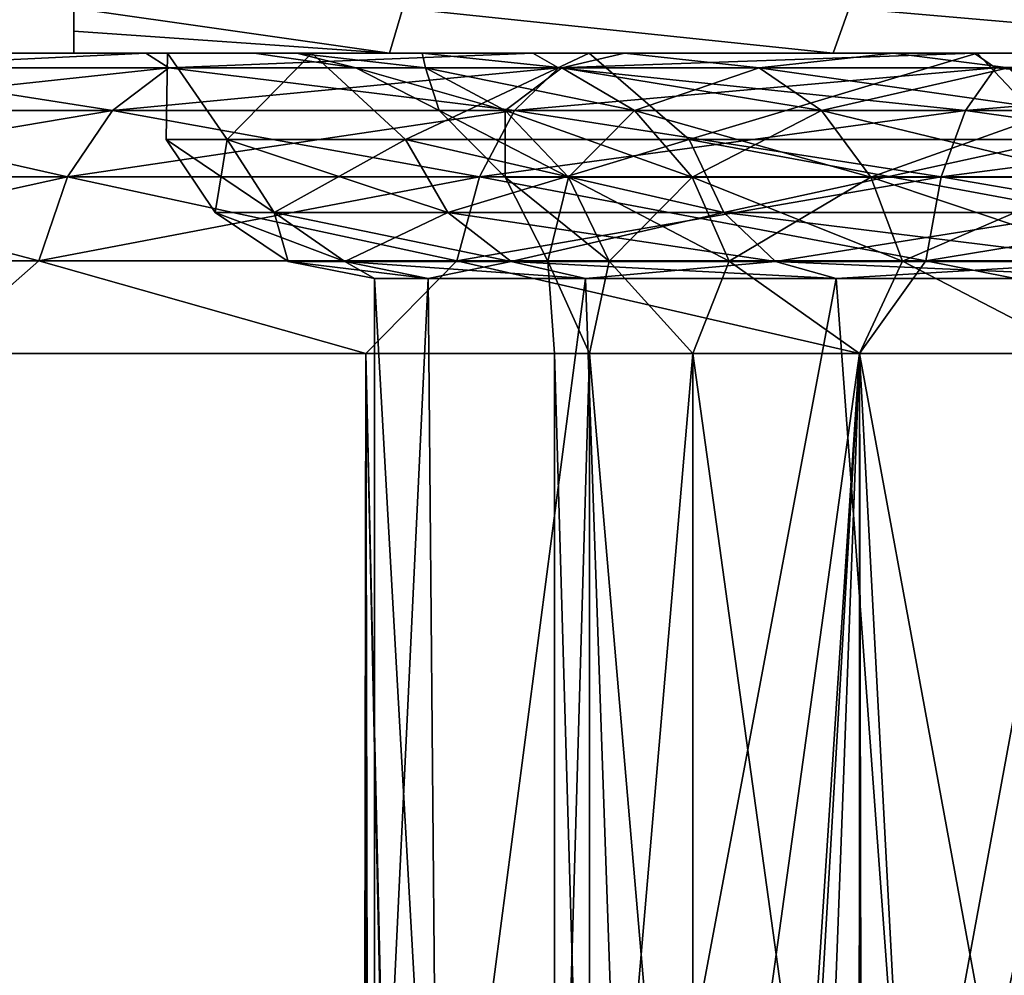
# Model space of a CAD drawing. Extents: x -54 to 446, y -6 to 1844.
# Tile 138 of 196: x -13 to -6, y 1754 to 1760. Entities that reach past the tile are written whole.
import ezdxf

# ---------------------------------------------------------------- set-up
doc = ezdxf.new("R2010")
doc.units = 0
doc.header["$LTSCALE"] = 52.148148
for name, color, linetype in [('1003', 7, 'CONTINUOUS'), ('1004', 7, 'CONTINUOUS'), ('1022', 7, 'CONTINUOUS'), ('1050', 7, 'CONTINUOUS'), ('110', 7, 'CONTINUOUS'), ('112', 7, 'CONTINUOUS'), ('114', 7, 'CONTINUOUS'), ('137', 7, 'CONTINUOUS'), ('139', 7, 'CONTINUOUS'), ('982', 7, 'CONTINUOUS'), ('994', 7, 'CONTINUOUS'), ('995', 7, 'CONTINUOUS')]:
    doc.layers.add(name, color=color, linetype=linetype)

msp = doc.modelspace()

# ---------------------------------------------------------------- linework, layer by layer
at = {"layer": '1003', "linetype": 'CONTINUOUS'}
for points in [[(-10.3096, 1760.3, 9.4716), (-12.5, 1760.3, 6.3048), (-10.3989, 1760, 8.9192), (-10.3096, 1760.3, 9.4716)], [(-10.3989, 1760, 8.9192), (-12.5, 1760.3, 6.3048), (-12.5, 1760.1454, 5.9537), (-10.3989, 1760, 8.9192)], [(-10.3096, 1760.3, 9.4716), (-10.3989, 1760, 8.9192), (-7.4455, 1760, 11.5002), (-10.3096, 1760.3, 9.4716)], [(-7.3394, 1760.3, 11.922), (-10.3096, 1760.3, 9.4716), (-7.4455, 1760, 11.5002), (-7.3394, 1760.3, 11.922)], [(-7.3394, 1760.3, 11.922), (-7.4455, 1760, 11.5002), (-3.8819, 1760, 13.1385), (-7.3394, 1760.3, 11.922)], [(-3.814, 1760.3, 13.4705), (-7.3394, 1760.3, 11.922), (-3.8819, 1760, 13.1385), (-3.814, 1760.3, 13.4705)], [(-12.5, 1760, 5.6071), (-10.3989, 1760, 8.9192), (-12.5, 1760.1454, 5.9537), (-12.5, 1760, 5.6071)]]:
    msp.add_3dface(points, dxfattribs=at)
at = {"layer": '1004', "linetype": 'CONTINUOUS'}
for points in [[(-10.3989, 1760, -8.9192), (-12.5, 1760.3, -6.3048), (-10.3096, 1760.3, -9.4716), (-10.3989, 1760, -8.9192)], [(-12.5, 1760.3, -6.3048), (-10.3989, 1760, -8.9192), (-12.5, 1760.1454, -5.9536), (-12.5, 1760.3, -6.3048)], [(-7.4455, 1760, -11.5002), (-10.3989, 1760, -8.9192), (-10.3096, 1760.3, -9.4716), (-7.4455, 1760, -11.5002)], [(-7.4455, 1760, -11.5002), (-10.3096, 1760.3, -9.4716), (-7.3394, 1760.3, -11.922), (-7.4455, 1760, -11.5002)], [(-3.8819, 1760, -13.1385), (-7.4455, 1760, -11.5002), (-7.3394, 1760.3, -11.922), (-3.8819, 1760, -13.1385)], [(-3.8819, 1760, -13.1385), (-7.3394, 1760.3, -11.922), (-3.814, 1760.3, -13.4705), (-3.8819, 1760, -13.1385)], [(-10.3989, 1760, -8.9192), (-12.5, 1760, -5.6071), (-12.5, 1760.1454, -5.9536), (-10.3989, 1760, -8.9192)]]:
    msp.add_3dface(points, dxfattribs=at)
at = {"layer": '1022', "linetype": 'CONTINUOUS'}
for points in [[(-11.8779, 1760, 1.7078), (-11.8779, 1760, -1.7078), (-11.8858, 1759.426), (-11.8779, 1760, 1.7078)], [(-11.4808, 1759.426, 3.0763), (-11.8779, 1760, 1.7078), (-11.8858, 1759.426), (-11.4808, 1759.426, 3.0763)], [(-11.8858, 1759.426), (-11.8779, 1760, -1.7078), (-11.4808, 1759.426, -3.0763), (-11.8858, 1759.426)], [(-10.9156, 1760, 4.985), (-11.8779, 1760, 1.7078), (-11.4808, 1759.426, 3.0763), (-10.9156, 1760, 4.985)], [(-11.8779, 1760, -1.7078), (-10.9156, 1760, -4.985), (-11.4808, 1759.426, -3.0763), (-11.8779, 1760, -1.7078)], [(-10.2934, 1759.426, 5.9429), (-10.9156, 1760, 4.985), (-11.4808, 1759.426, 3.0763), (-10.2934, 1759.426, 5.9429)], [(-11.4808, 1759.426, -3.0763), (-10.9156, 1760, -4.985), (-10.2934, 1759.426, -5.9429), (-11.4808, 1759.426, -3.0763)], [(-9.069, 1760, 7.8583), (-10.9156, 1760, 4.985), (-10.2934, 1759.426, 5.9429), (-9.069, 1760, 7.8583)], [(-10.9156, 1760, -4.985), (-9.069, 1760, -7.8583), (-10.2934, 1759.426, -5.9429), (-10.9156, 1760, -4.985)], [(-8.4045, 1759.426, 8.4045), (-9.069, 1760, 7.8583), (-10.2934, 1759.426, 5.9429), (-8.4045, 1759.426, 8.4045)], [(-10.2934, 1759.426, -5.9429), (-9.069, 1760, -7.8583), (-8.4045, 1759.426, -8.4045), (-10.2934, 1759.426, -5.9429)], [(-6.4877, 1760, 10.095), (-9.069, 1760, 7.8583), (-8.4045, 1759.426, 8.4045), (-6.4877, 1760, 10.095)], [(-9.069, 1760, -7.8583), (-6.4877, 1760, -10.095), (-8.4045, 1759.426, -8.4045), (-9.069, 1760, -7.8583)], [(-5.9429, 1759.426, 10.2934), (-6.4877, 1760, 10.095), (-8.4045, 1759.426, 8.4045), (-5.9429, 1759.426, 10.2934)], [(-8.4045, 1759.426, -8.4045), (-6.4877, 1760, -10.095), (-5.9429, 1759.426, -10.2934), (-8.4045, 1759.426, -8.4045)], [(-3.3808, 1760, 11.5139), (-6.4877, 1760, 10.095), (-5.9429, 1759.426, 10.2934), (-3.3808, 1760, 11.5139)], [(-6.4877, 1760, -10.095), (-3.3808, 1760, -11.5139), (-5.9429, 1759.426, -10.2934), (-6.4877, 1760, -10.095)], [(-11.4808, 1759.426, 3.0763), (-11.8858, 1759.426), (-11.1663, 1758.9389, 2.992), (-11.4808, 1759.426, 3.0763)], [(-11.8858, 1759.426), (-11.4808, 1759.426, -3.0763), (-11.5602, 1758.9389), (-11.8858, 1759.426)], [(-11.1663, 1758.9389, 2.992), (-11.8858, 1759.426), (-11.5602, 1758.9389), (-11.1663, 1758.9389, 2.992)], [(-11.5602, 1758.9389), (-11.4808, 1759.426, -3.0763), (-11.1663, 1758.9389, -2.992), (-11.5602, 1758.9389)], [(-10.2934, 1759.426, 5.9429), (-11.4808, 1759.426, 3.0763), (-10.0115, 1758.9389, 5.7801), (-10.2934, 1759.426, 5.9429)], [(-10.0115, 1758.9389, 5.7801), (-11.4808, 1759.426, 3.0763), (-11.1663, 1758.9389, 2.992), (-10.0115, 1758.9389, 5.7801)], [(-11.4808, 1759.426, -3.0763), (-10.2934, 1759.426, -5.9429), (-11.1663, 1758.9389, -2.992), (-11.4808, 1759.426, -3.0763)], [(-11.1663, 1758.9389, -2.992), (-10.2934, 1759.426, -5.9429), (-10.0115, 1758.9389, -5.7801), (-11.1663, 1758.9389, -2.992)], [(-8.4045, 1759.426, 8.4045), (-10.2934, 1759.426, 5.9429), (-8.1743, 1758.9389, 8.1743), (-8.4045, 1759.426, 8.4045)], [(-8.1743, 1758.9389, 8.1743), (-10.2934, 1759.426, 5.9429), (-10.0115, 1758.9389, 5.7801), (-8.1743, 1758.9389, 8.1743)], [(-10.2934, 1759.426, -5.9429), (-8.4045, 1759.426, -8.4045), (-10.0115, 1758.9389, -5.7801), (-10.2934, 1759.426, -5.9429)], [(-10.0115, 1758.9389, -5.7801), (-8.4045, 1759.426, -8.4045), (-8.1743, 1758.9389, -8.1743), (-10.0115, 1758.9389, -5.7801)], [(-5.9429, 1759.426, 10.2934), (-8.4045, 1759.426, 8.4045), (-5.7801, 1758.9389, 10.0115), (-5.9429, 1759.426, 10.2934)], [(-5.7801, 1758.9389, 10.0115), (-8.4045, 1759.426, 8.4045), (-8.1743, 1758.9389, 8.1743), (-5.7801, 1758.9389, 10.0115)], [(-8.4045, 1759.426, -8.4045), (-5.9429, 1759.426, -10.2934), (-8.1743, 1758.9389, -8.1743), (-8.4045, 1759.426, -8.4045)], [(-8.1743, 1758.9389, -8.1743), (-5.9429, 1759.426, -10.2934), (-5.7801, 1758.9389, -10.0115), (-8.1743, 1758.9389, -8.1743)], [(-11.0729, 1758.6137), (-10.6956, 1758.6137, 2.8659), (-11.5602, 1758.9389), (-11.0729, 1758.6137)], [(-11.0729, 1758.6137), (-11.5602, 1758.9389), (-11.1663, 1758.9389, -2.992), (-11.0729, 1758.6137)], [(-10.6956, 1758.6137, 2.8659), (-11.1663, 1758.9389, 2.992), (-11.5602, 1758.9389), (-10.6956, 1758.6137, 2.8659)], [(-10.6956, 1758.6137, -2.8659), (-11.0729, 1758.6137), (-11.1663, 1758.9389, -2.992), (-10.6956, 1758.6137, -2.8659)], [(-10.6956, 1758.6137, -2.8659), (-11.1663, 1758.9389, -2.992), (-10.0115, 1758.9389, -5.7801), (-10.6956, 1758.6137, -2.8659)], [(-10.6956, 1758.6137, 2.8659), (-9.5894, 1758.6137, 5.5365), (-11.1663, 1758.9389, 2.992), (-10.6956, 1758.6137, 2.8659)], [(-9.5894, 1758.6137, 5.5365), (-10.0115, 1758.9389, 5.7801), (-11.1663, 1758.9389, 2.992), (-9.5894, 1758.6137, 5.5365)], [(-9.5894, 1758.6137, -5.5365), (-10.6956, 1758.6137, -2.8659), (-10.0115, 1758.9389, -5.7801), (-9.5894, 1758.6137, -5.5365)], [(-9.5894, 1758.6137, -5.5365), (-10.0115, 1758.9389, -5.7801), (-8.1743, 1758.9389, -8.1743), (-9.5894, 1758.6137, -5.5365)], [(-9.5894, 1758.6137, 5.5365), (-7.8297, 1758.6137, 7.8297), (-10.0115, 1758.9389, 5.7801), (-9.5894, 1758.6137, 5.5365)], [(-7.8297, 1758.6137, 7.8297), (-8.1743, 1758.9389, 8.1743), (-10.0115, 1758.9389, 5.7801), (-7.8297, 1758.6137, 7.8297)], [(-7.8297, 1758.6137, -7.8297), (-9.5894, 1758.6137, -5.5365), (-8.1743, 1758.9389, -8.1743), (-7.8297, 1758.6137, -7.8297)], [(-7.8297, 1758.6137, -7.8297), (-8.1743, 1758.9389, -8.1743), (-5.7801, 1758.9389, -10.0115), (-7.8297, 1758.6137, -7.8297)], [(-7.8297, 1758.6137, 7.8297), (-5.5365, 1758.6137, 9.5894), (-8.1743, 1758.9389, 8.1743), (-7.8297, 1758.6137, 7.8297)], [(-5.5365, 1758.6137, 9.5894), (-5.7801, 1758.9389, 10.0115), (-8.1743, 1758.9389, 8.1743), (-5.5365, 1758.6137, 9.5894)], [(-5.5365, 1758.6137, -9.5894), (-7.8297, 1758.6137, -7.8297), (-5.7801, 1758.9389, -10.0115), (-5.5365, 1758.6137, -9.5894)], [(-10.5, 1758.5), (-10.1422, 1758.5, 2.7176), (-11.0729, 1758.6137), (-10.5, 1758.5)], [(-10.6956, 1758.6137, -2.8659), (-10.5, 1758.5), (-11.0729, 1758.6137), (-10.6956, 1758.6137, -2.8659)], [(-11.0729, 1758.6137), (-10.1422, 1758.5, 2.7176), (-10.6956, 1758.6137, 2.8659), (-11.0729, 1758.6137)], [(-10.1422, 1758.5, -2.7176), (-10.5, 1758.5), (-10.6956, 1758.6137, -2.8659), (-10.1422, 1758.5, -2.7176)], [(-10.1422, 1758.5, 2.7176), (-9.0933, 1758.5, 5.25), (-10.6956, 1758.6137, 2.8659), (-10.1422, 1758.5, 2.7176)], [(-10.6956, 1758.6137, 2.8659), (-9.0933, 1758.5, 5.25), (-9.5894, 1758.6137, 5.5365), (-10.6956, 1758.6137, 2.8659)], [(-9.5894, 1758.6137, -5.5365), (-10.1422, 1758.5, -2.7176), (-10.6956, 1758.6137, -2.8659), (-9.5894, 1758.6137, -5.5365)], [(-9.0933, 1758.5, -5.25), (-10.1422, 1758.5, -2.7176), (-9.5894, 1758.6137, -5.5365), (-9.0933, 1758.5, -5.25)], [(-9.0933, 1758.5, 5.25), (-7.4246, 1758.5, 7.4246), (-9.5894, 1758.6137, 5.5365), (-9.0933, 1758.5, 5.25)], [(-9.5894, 1758.6137, 5.5365), (-7.4246, 1758.5, 7.4246), (-7.8297, 1758.6137, 7.8297), (-9.5894, 1758.6137, 5.5365)], [(-7.8297, 1758.6137, -7.8297), (-9.0933, 1758.5, -5.25), (-9.5894, 1758.6137, -5.5365), (-7.8297, 1758.6137, -7.8297)], [(-7.4246, 1758.5, -7.4246), (-9.0933, 1758.5, -5.25), (-7.8297, 1758.6137, -7.8297), (-7.4246, 1758.5, -7.4246)], [(-7.4246, 1758.5, 7.4246), (-5.25, 1758.5, 9.0933), (-7.8297, 1758.6137, 7.8297), (-7.4246, 1758.5, 7.4246)], [(-7.8297, 1758.6137, 7.8297), (-5.25, 1758.5, 9.0933), (-5.5365, 1758.6137, 9.5894), (-7.8297, 1758.6137, 7.8297)], [(-5.5365, 1758.6137, -9.5894), (-7.4246, 1758.5, -7.4246), (-7.8297, 1758.6137, -7.8297), (-5.5365, 1758.6137, -9.5894)], [(-5.25, 1758.5, -9.0933), (-7.4246, 1758.5, -7.4246), (-5.5365, 1758.6137, -9.5894), (-5.25, 1758.5, -9.0933)]]:
    msp.add_3dface(points, dxfattribs=at)
at = {"layer": '1050', "linetype": 'CONTINUOUS'}
for points in [[(-12.5, 1760.3, 6.3048), (-12.5, 1769, -6.3048), (-12.5, 1760.1454, 5.9537), (-12.5, 1760.3, 6.3048)], [(-12.5, 1760, -5.6071), (-12.5, 1760, 5.6071), (-12.5, 1769, -6.3048), (-12.5, 1760, -5.6071)], [(-12.5, 1760, -5.6071), (-12.5, 1769, -6.3048), (-12.5, 1760.1454, -5.9536), (-12.5, 1760, -5.6071)], [(-12.5, 1769, -6.3048), (-12.5, 1760, 5.6071), (-12.5, 1760.1454, 5.9537), (-12.5, 1769, -6.3048)], [(-12.5, 1769, -6.3048), (-12.5, 1760.3, -6.3048), (-12.5, 1760.1454, -5.9536), (-12.5, 1769, -6.3048)]]:
    msp.add_3dface(points, dxfattribs=at)
at = {"layer": '110', "color": 7, "linetype": 'CONTINUOUS'}
for points in [[(-12.0208, 1760, -12.0208), (-14.135, 1760, -9.4447), (-12.0208, 1760, 12.0208), (-12.0208, 1760, -12.0208)], [(-14.135, 1760, -9.4447), (-14.135, 1760, 9.4447), (-12.0208, 1760, 12.0208), (-14.135, 1760, -9.4447)], [(-9.4447, 1760, -14.135), (-12.0208, 1760, -12.0208), (-10.1809, 1760, -4.9029), (-9.4447, 1760, -14.135)], [(-12.0208, 1760, -12.0208), (-12.0208, 1760, 12.0208), (-11.3, 1760, 0), (-12.0208, 1760, -12.0208)], [(-10.1809, 1760, -4.9029), (-12.0208, 1760, -12.0208), (-11.0167, 1760, -2.5145), (-10.1809, 1760, -4.9029)], [(-11.0167, 1760, -2.5145), (-12.0208, 1760, -12.0208), (-11.3, 1760, 0), (-11.0167, 1760, -2.5145)], [(-12.0208, 1760, 12.0208), (-9.4447, 1760, 14.135), (-11.0167, 1760, 2.5145), (-12.0208, 1760, 12.0208)], [(-11.3, 1760, 0), (-12.0208, 1760, 12.0208), (-11.0167, 1760, 2.5145), (-11.3, 1760, 0)], [(-11.0167, 1760, 2.5145), (-9.4447, 1760, 14.135), (-10.1809, 1760, 4.9029), (-11.0167, 1760, 2.5145)], [(-8.8347, 1760, -7.0455), (-9.4447, 1760, -14.135), (-10.1809, 1760, -4.9029), (-8.8347, 1760, -7.0455)], [(-10.1809, 1760, 4.9029), (-9.4447, 1760, 14.135), (-8.8347, 1760, 7.0455), (-10.1809, 1760, 4.9029)], [(-6.5056, 1760, -15.706), (-9.4447, 1760, -14.135), (-7.0454, 1760, -8.8347), (-6.5056, 1760, -15.706)], [(-7.0454, 1760, -8.8347), (-9.4447, 1760, -14.135), (-8.8347, 1760, -7.0455), (-7.0454, 1760, -8.8347)], [(-9.4447, 1760, 14.135), (-6.5056, 1760, 15.706), (-8.8347, 1760, 7.0455), (-9.4447, 1760, 14.135)], [(-8.8347, 1760, 7.0455), (-6.5056, 1760, 15.706), (-7.0454, 1760, 8.8347), (-8.8347, 1760, 7.0455)], [(-4.9029, 1760, -10.181), (-6.5056, 1760, -15.706), (-7.0454, 1760, -8.8347), (-4.9029, 1760, -10.181)], [(-7.0454, 1760, 8.8347), (-6.5056, 1760, 15.706), (-4.9029, 1760, 10.181), (-7.0454, 1760, 8.8347)], [(-3.3165, 1760, -16.6734), (-6.5056, 1760, -15.706), (-4.9029, 1760, -10.181), (-3.3165, 1760, -16.6734)], [(-6.5056, 1760, 15.706), (-3.3165, 1760, 16.6734), (-4.9029, 1760, 10.181), (-6.5056, 1760, 15.706)]]:
    msp.add_3dface(points, dxfattribs=at)
at = {"layer": '112', "color": 7, "linetype": 'CONTINUOUS'}
for points in [[(-13.435, 1758, -13.435), (-10.5558, 1758, -15.7979), (-13.435, 2, -13.435), (-13.435, 1758, -13.435)], [(-13.435, 2, -13.435), (-10.5558, 1758, -15.7979), (-10.5558, 2, -15.7979), (-13.435, 2, -13.435)], [(-10.5558, 1758, 15.7979), (-13.435, 1758, 13.435), (-10.5558, 2, 15.7979), (-10.5558, 1758, 15.7979)], [(-10.5558, 2, 15.7979), (-13.435, 1758, 13.435), (-13.435, 2, 13.435), (-10.5558, 2, 15.7979)], [(-10.5558, 2, -15.7979), (-10.5558, 1758, -15.7979), (-9.7035, 1719.0491, -16.3353), (-10.5558, 2, -15.7979)], [(-7.271, 1758, -17.5537), (-9.7035, 1720.9509, -16.3353), (-10.5558, 1758, -15.7979), (-7.271, 1758, -17.5537)], [(-9.7035, 1720.9509, -16.3353), (-9.7035, 1719.0491, -16.3353), (-10.5558, 1758, -15.7979), (-9.7035, 1720.9509, -16.3353)], [(-7.271, 1758, 17.5537), (-10.5558, 1758, 15.7979), (-7.271, 2, 17.5537), (-7.271, 1758, 17.5537)], [(-7.271, 2, 17.5537), (-10.5558, 1758, 15.7979), (-10.5558, 2, 15.7979), (-7.271, 2, 17.5537)], [(-9.3221, 1722.8569, -16.5559), (-9.7035, 1720.9509, -16.3353), (-7.271, 1758, -17.5537), (-9.3221, 1722.8569, -16.5559)], [(-8.5199, 1724.7406, -16.9827), (-9.3221, 1722.8569, -16.5559), (-7.271, 1758, -17.5537), (-8.5199, 1724.7406, -16.9827)], [(-7.2795, 1726.4863, -17.5502), (-8.5199, 1724.7406, -16.9827), (-7.271, 1758, -17.5537), (-7.2795, 1726.4863, -17.5502)], [(-5.6789, 1727.9254, -18.1315), (-7.2795, 1726.4863, -17.5502), (-7.271, 1758, -17.5537), (-5.6789, 1727.9254, -18.1315)], [(-3.7067, 1758, -18.6349), (-5.6789, 1727.9254, -18.1315), (-7.271, 1758, -17.5537), (-3.7067, 1758, -18.6349)], [(-3.7067, 1758, 18.6349), (-7.271, 1758, 17.5537), (-3.7067, 2, 18.6349), (-3.7067, 1758, 18.6349)], [(-3.7067, 2, 18.6349), (-7.271, 1758, 17.5537), (-7.271, 2, 17.5537), (-3.7067, 2, 18.6349)]]:
    msp.add_3dface(points, dxfattribs=at)
at = {"layer": '114', "color": 7, "linetype": 'CONTINUOUS'}
for points in [[(-14.135, 1760, -9.4447), (-12.0208, 1760, -12.0208), (-14.0581, 1759.9027, -10.6162), (-14.135, 1760, -9.4447)], [(-12.0208, 1760, 12.0208), (-14.135, 1760, 9.4447), (-14.0581, 1759.9027, 10.6162), (-12.0208, 1760, 12.0208)], [(-14.0581, 1759.9027, -10.6162), (-12.0208, 1760, -12.0208), (-11.868, 1759.9027, -13.0186), (-14.0581, 1759.9027, -10.6162)], [(-11.868, 1759.9027, 13.0186), (-12.0208, 1760, 12.0208), (-14.0581, 1759.9027, 10.6162), (-11.868, 1759.9027, 13.0186)], [(-12.0208, 1760, -12.0208), (-9.4447, 1760, -14.135), (-11.868, 1759.9027, -13.0186), (-12.0208, 1760, -12.0208)], [(-9.4447, 1760, 14.135), (-12.0208, 1760, 12.0208), (-11.868, 1759.9027, 13.0186), (-9.4447, 1760, 14.135)], [(-11.868, 1759.9027, -13.0186), (-9.4447, 1760, -14.135), (-9.2738, 1759.9027, -14.9776), (-11.868, 1759.9027, -13.0186)], [(-9.2738, 1759.9027, 14.9776), (-9.4447, 1760, 14.135), (-11.868, 1759.9027, 13.0186), (-9.2738, 1759.9027, 14.9776)], [(-9.4447, 1760, -14.135), (-6.5056, 1760, -15.706), (-9.2738, 1759.9027, -14.9776), (-9.4447, 1760, -14.135)], [(-6.5056, 1760, 15.706), (-9.4447, 1760, 14.135), (-9.2738, 1759.9027, 14.9776), (-6.5056, 1760, 15.706)], [(-9.2738, 1759.9027, -14.9776), (-6.5056, 1760, -15.706), (-6.3637, 1759.9027, -16.4267), (-9.2738, 1759.9027, -14.9776)], [(-6.3637, 1759.9027, 16.4267), (-6.5056, 1760, 15.706), (-9.2738, 1759.9027, 14.9776), (-6.3637, 1759.9027, 16.4267)], [(-6.5056, 1760, -15.706), (-3.3165, 1760, -16.6734), (-6.3637, 1759.9027, -16.4267), (-6.5056, 1760, -15.706)], [(-3.3165, 1760, 16.6734), (-6.5056, 1760, 15.706), (-6.3637, 1759.9027, 16.4267), (-3.3165, 1760, 16.6734)], [(-6.3637, 1759.9027, -16.4267), (-3.3165, 1760, -16.6734), (-3.237, 1759.9027, -17.3163), (-6.3637, 1759.9027, -16.4267)], [(-3.237, 1759.9027, 17.3163), (-3.3165, 1760, 16.6734), (-6.3637, 1759.9027, 16.4267), (-3.237, 1759.9027, 17.3163)], [(-12.2441, 1759.6188, 13.4312), (-14.0581, 1759.9027, 10.6162), (-14.5036, 1759.6188, 10.9526), (-12.2441, 1759.6188, 13.4312)], [(-14.0581, 1759.9027, -10.6162), (-11.868, 1759.9027, -13.0186), (-14.5036, 1759.6188, -10.9526), (-14.0581, 1759.9027, -10.6162)], [(-14.5036, 1759.6188, -10.9526), (-11.868, 1759.9027, -13.0186), (-12.2441, 1759.6188, -13.4312), (-14.5036, 1759.6188, -10.9526)], [(-11.868, 1759.9027, 13.0186), (-14.0581, 1759.9027, 10.6162), (-12.2441, 1759.6188, 13.4312), (-11.868, 1759.9027, 13.0186)], [(-9.5677, 1759.6188, 15.4523), (-11.868, 1759.9027, 13.0186), (-12.2441, 1759.6188, 13.4312), (-9.5677, 1759.6188, 15.4523)], [(-11.868, 1759.9027, -13.0186), (-9.2738, 1759.9027, -14.9776), (-12.2441, 1759.6188, -13.4312), (-11.868, 1759.9027, -13.0186)], [(-12.2441, 1759.6188, -13.4312), (-9.2738, 1759.9027, -14.9776), (-9.5677, 1759.6188, -15.4523), (-12.2441, 1759.6188, -13.4312)], [(-9.2738, 1759.9027, 14.9776), (-11.868, 1759.9027, 13.0186), (-9.5677, 1759.6188, 15.4523), (-9.2738, 1759.9027, 14.9776)], [(-6.5654, 1759.6188, 16.9473), (-9.2738, 1759.9027, 14.9776), (-9.5677, 1759.6188, 15.4523), (-6.5654, 1759.6188, 16.9473)], [(-9.2738, 1759.9027, -14.9776), (-6.3637, 1759.9027, -16.4267), (-9.5677, 1759.6188, -15.4523), (-9.2738, 1759.9027, -14.9776)], [(-9.5677, 1759.6188, -15.4523), (-6.3637, 1759.9027, -16.4267), (-6.5654, 1759.6188, -16.9473), (-9.5677, 1759.6188, -15.4523)], [(-6.3637, 1759.9027, 16.4267), (-9.2738, 1759.9027, 14.9776), (-6.5654, 1759.6188, 16.9473), (-6.3637, 1759.9027, 16.4267)], [(-3.3396, 1759.6188, 17.8651), (-6.3637, 1759.9027, 16.4267), (-6.5654, 1759.6188, 16.9473), (-3.3396, 1759.6188, 17.8651)], [(-6.3637, 1759.9027, -16.4267), (-3.237, 1759.9027, -17.3163), (-6.5654, 1759.6188, -16.9473), (-6.3637, 1759.9027, -16.4267)], [(-6.5654, 1759.6188, -16.9473), (-3.237, 1759.9027, -17.3163), (-3.3396, 1759.6188, -17.8651), (-6.5654, 1759.6188, -16.9473)], [(-3.237, 1759.9027, 17.3163), (-6.3637, 1759.9027, 16.4267), (-3.3396, 1759.6188, 17.8651), (-3.237, 1759.9027, 17.3163)], [(-12.5426, 1759.1761, 13.7586), (-14.5036, 1759.6188, 10.9526), (-14.8572, 1759.1761, 11.2196), (-12.5426, 1759.1761, 13.7586)], [(-14.5036, 1759.6188, -10.9526), (-12.2441, 1759.6188, -13.4312), (-14.8572, 1759.1761, -11.2196), (-14.5036, 1759.6188, -10.9526)], [(-14.8572, 1759.1761, -11.2196), (-12.2441, 1759.6188, -13.4312), (-12.5426, 1759.1761, -13.7586), (-14.8572, 1759.1761, -11.2196)], [(-12.2441, 1759.6188, 13.4312), (-14.5036, 1759.6188, 10.9526), (-12.5426, 1759.1761, 13.7586), (-12.2441, 1759.6188, 13.4312)], [(-9.8009, 1759.1761, 15.8291), (-12.2441, 1759.6188, 13.4312), (-12.5426, 1759.1761, 13.7586), (-9.8009, 1759.1761, 15.8291)], [(-12.2441, 1759.6188, -13.4312), (-9.5677, 1759.6188, -15.4523), (-12.5426, 1759.1761, -13.7586), (-12.2441, 1759.6188, -13.4312)], [(-12.5426, 1759.1761, -13.7586), (-9.5677, 1759.6188, -15.4523), (-9.8009, 1759.1761, -15.8291), (-12.5426, 1759.1761, -13.7586)], [(-9.5677, 1759.6188, 15.4523), (-12.2441, 1759.6188, 13.4312), (-9.8009, 1759.1761, 15.8291), (-9.5677, 1759.6188, 15.4523)], [(-6.7255, 1759.1761, 17.3605), (-9.5677, 1759.6188, 15.4523), (-9.8009, 1759.1761, 15.8291), (-6.7255, 1759.1761, 17.3605)], [(-9.5677, 1759.6188, -15.4523), (-6.5654, 1759.6188, -16.9473), (-9.8009, 1759.1761, -15.8291), (-9.5677, 1759.6188, -15.4523)], [(-9.8009, 1759.1761, -15.8291), (-6.5654, 1759.6188, -16.9473), (-6.7255, 1759.1761, -17.3605), (-9.8009, 1759.1761, -15.8291)], [(-6.5654, 1759.6188, 16.9473), (-9.5677, 1759.6188, 15.4523), (-6.7255, 1759.1761, 17.3605), (-6.5654, 1759.6188, 16.9473)], [(-3.421, 1759.1761, 18.3007), (-6.5654, 1759.6188, 16.9473), (-6.7255, 1759.1761, 17.3605), (-3.421, 1759.1761, 18.3007)], [(-6.5654, 1759.6188, -16.9473), (-3.3396, 1759.6188, -17.8651), (-6.7255, 1759.1761, -17.3605), (-6.5654, 1759.6188, -16.9473)], [(-6.7255, 1759.1761, -17.3605), (-3.3396, 1759.6188, -17.8651), (-3.421, 1759.1761, -18.3007), (-6.7255, 1759.1761, -17.3605)], [(-3.3396, 1759.6188, 17.8651), (-6.5654, 1759.6188, 16.9473), (-3.421, 1759.1761, 18.3007), (-3.3396, 1759.6188, 17.8651)], [(-12.7343, 1758.618, 13.9688), (-14.8572, 1759.1761, 11.2196), (-15.0842, 1758.618, 11.3911), (-12.7343, 1758.618, 13.9688)], [(-14.8572, 1759.1761, -11.2196), (-12.5426, 1759.1761, -13.7586), (-15.0842, 1758.618, -11.3911), (-14.8572, 1759.1761, -11.2196)], [(-15.0842, 1758.618, -11.3911), (-12.5426, 1759.1761, -13.7586), (-12.7343, 1758.618, -13.9688), (-15.0842, 1758.618, -11.3911)], [(-12.5426, 1759.1761, 13.7586), (-14.8572, 1759.1761, 11.2196), (-12.7343, 1758.618, 13.9688), (-12.5426, 1759.1761, 13.7586)], [(-9.9507, 1758.618, 16.0709), (-12.5426, 1759.1761, 13.7586), (-12.7343, 1758.618, 13.9688), (-9.9507, 1758.618, 16.0709)], [(-12.5426, 1759.1761, -13.7586), (-9.8009, 1759.1761, -15.8291), (-12.7343, 1758.618, -13.9688), (-12.5426, 1759.1761, -13.7586)], [(-12.7343, 1758.618, -13.9688), (-9.8009, 1759.1761, -15.8291), (-9.9507, 1758.618, -16.0709), (-12.7343, 1758.618, -13.9688)], [(-9.8009, 1759.1761, 15.8291), (-12.5426, 1759.1761, 13.7586), (-9.9507, 1758.618, 16.0709), (-9.8009, 1759.1761, 15.8291)], [(-6.8282, 1758.618, 17.6257), (-9.8009, 1759.1761, 15.8291), (-9.9507, 1758.618, 16.0709), (-6.8282, 1758.618, 17.6257)], [(-9.8009, 1759.1761, -15.8291), (-6.7255, 1759.1761, -17.3605), (-9.9507, 1758.618, -16.0709), (-9.8009, 1759.1761, -15.8291)], [(-9.9507, 1758.618, -16.0709), (-6.7255, 1759.1761, -17.3605), (-6.8282, 1758.618, -17.6257), (-9.9507, 1758.618, -16.0709)], [(-6.7255, 1759.1761, 17.3605), (-9.8009, 1759.1761, 15.8291), (-6.8282, 1758.618, 17.6257), (-6.7255, 1759.1761, 17.3605)], [(-3.4733, 1758.618, 18.5803), (-6.7255, 1759.1761, 17.3605), (-6.8282, 1758.618, 17.6257), (-3.4733, 1758.618, 18.5803)], [(-6.7255, 1759.1761, -17.3605), (-3.421, 1759.1761, -18.3007), (-6.8282, 1758.618, -17.6257), (-6.7255, 1759.1761, -17.3605)], [(-6.8282, 1758.618, -17.6257), (-3.421, 1759.1761, -18.3007), (-3.4733, 1758.618, -18.5803), (-6.8282, 1758.618, -17.6257)], [(-3.421, 1759.1761, 18.3007), (-6.7255, 1759.1761, 17.3605), (-3.4733, 1758.618, 18.5803), (-3.421, 1759.1761, 18.3007)], [(-13.435, 1758, -13.435), (-15.0842, 1758.618, -11.3911), (-12.7343, 1758.618, -13.9688), (-13.435, 1758, -13.435)], [(-13.435, 1758, 13.435), (-12.7343, 1758.618, 13.9688), (-15.0842, 1758.618, 11.3911), (-13.435, 1758, 13.435)], [(-10.5558, 1758, -15.7979), (-13.435, 1758, -13.435), (-12.7343, 1758.618, -13.9688), (-10.5558, 1758, -15.7979)], [(-13.435, 1758, 13.435), (-10.5558, 1758, 15.7979), (-12.7343, 1758.618, 13.9688), (-13.435, 1758, 13.435)], [(-10.5558, 1758, -15.7979), (-12.7343, 1758.618, -13.9688), (-9.9507, 1758.618, -16.0709), (-10.5558, 1758, -15.7979)], [(-10.5558, 1758, 15.7979), (-9.9507, 1758.618, 16.0709), (-12.7343, 1758.618, 13.9688), (-10.5558, 1758, 15.7979)], [(-7.271, 1758, -17.5537), (-10.5558, 1758, -15.7979), (-9.9507, 1758.618, -16.0709), (-7.271, 1758, -17.5537)], [(-10.5558, 1758, 15.7979), (-7.271, 1758, 17.5537), (-9.9507, 1758.618, 16.0709), (-10.5558, 1758, 15.7979)], [(-7.271, 1758, -17.5537), (-9.9507, 1758.618, -16.0709), (-6.8282, 1758.618, -17.6257), (-7.271, 1758, -17.5537)], [(-7.271, 1758, 17.5537), (-6.8282, 1758.618, 17.6257), (-9.9507, 1758.618, 16.0709), (-7.271, 1758, 17.5537)], [(-3.7067, 1758, -18.6349), (-7.271, 1758, -17.5537), (-6.8282, 1758.618, -17.6257), (-3.7067, 1758, -18.6349)], [(-7.271, 1758, 17.5537), (-3.7067, 1758, 18.6349), (-6.8282, 1758.618, 17.6257), (-7.271, 1758, 17.5537)], [(-3.7067, 1758, -18.6349), (-6.8282, 1758.618, -17.6257), (-3.4733, 1758.618, -18.5803), (-3.7067, 1758, -18.6349)], [(-3.7067, 1758, 18.6349), (-3.4733, 1758.618, 18.5803), (-6.8282, 1758.618, 17.6257), (-3.7067, 1758, 18.6349)]]:
    msp.add_3dface(points, dxfattribs=at)
at = {"layer": '137', "color": 7, "linetype": 'CONTINUOUS'}
for points in [[(-9.0668, 1750, 2.0694), (-9.3, 1750), (-9.0668, 1758, 2.0694), (-9.0668, 1750, 2.0694)], [(-9.3, 1750), (-9.0668, 1750, -2.0694), (-9.3, 1758), (-9.3, 1750)], [(-9.0668, 1758, 2.0694), (-9.3, 1750), (-9.3, 1758), (-9.0668, 1758, 2.0694)], [(-9.3, 1758), (-9.0668, 1750, -2.0694), (-9.0668, 1758, -2.0694), (-9.3, 1758)], [(-8.379, 1750, 4.0351), (-9.0668, 1750, 2.0694), (-8.379, 1758, 4.0351), (-8.379, 1750, 4.0351)], [(-8.379, 1758, 4.0351), (-9.0668, 1750, 2.0694), (-9.0668, 1758, 2.0694), (-8.379, 1758, 4.0351)], [(-9.0668, 1750, -2.0694), (-8.379, 1750, -4.0351), (-9.0668, 1758, -2.0694), (-9.0668, 1750, -2.0694)], [(-9.0668, 1758, -2.0694), (-8.379, 1750, -4.0351), (-8.379, 1758, -4.0351), (-9.0668, 1758, -2.0694)], [(-7.271, 1750, 5.7985), (-8.379, 1750, 4.0351), (-7.271, 1758, 5.7985), (-7.271, 1750, 5.7985)], [(-7.271, 1758, 5.7985), (-8.379, 1750, 4.0351), (-8.379, 1758, 4.0351), (-7.271, 1758, 5.7985)], [(-8.379, 1750, -4.0351), (-7.271, 1750, -5.7985), (-8.379, 1758, -4.0351), (-8.379, 1750, -4.0351)], [(-8.379, 1758, -4.0351), (-7.271, 1750, -5.7985), (-7.271, 1758, -5.7985), (-8.379, 1758, -4.0351)], [(-5.7985, 1750, 7.271), (-7.271, 1750, 5.7985), (-5.7985, 1758, 7.271), (-5.7985, 1750, 7.271)], [(-5.7985, 1758, 7.271), (-7.271, 1750, 5.7985), (-7.271, 1758, 5.7985), (-5.7985, 1758, 7.271)], [(-7.271, 1750, -5.7985), (-5.7985, 1750, -7.271), (-7.271, 1758, -5.7985), (-7.271, 1750, -5.7985)], [(-7.271, 1758, -5.7985), (-5.7985, 1750, -7.271), (-5.7985, 1758, -7.271), (-7.271, 1758, -5.7985)]]:
    msp.add_3dface(points, dxfattribs=at)
at = {"layer": '139', "color": 7, "linetype": 'CONTINUOUS'}
for points in [[(-11.0167, 1760, -2.5145), (-11.3, 1760, 0), (-10.6234, 1759.9021, -1.1166), (-11.0167, 1760, -2.5145)], [(-11.3, 1760, 0), (-11.0167, 1760, 2.5145), (-10.6234, 1759.9021, 1.1166), (-11.3, 1760, 0)], [(-10.6234, 1759.9021, -1.1166), (-11.3, 1760, 0), (-10.6234, 1759.9021, 1.1166), (-10.6234, 1759.9021, -1.1166)], [(-10.1809, 1760, -4.9029), (-11.0167, 1760, -2.5145), (-10.1592, 1759.9021, -3.3009), (-10.1809, 1760, -4.9029)], [(-10.1592, 1759.9021, -3.3009), (-11.0167, 1760, -2.5145), (-10.6234, 1759.9021, -1.1166), (-10.1592, 1759.9021, -3.3009)], [(-11.0167, 1760, 2.5145), (-10.1809, 1760, 4.9029), (-10.1592, 1759.9021, 3.3009), (-11.0167, 1760, 2.5145)], [(-10.6234, 1759.9021, 1.1166), (-11.0167, 1760, 2.5145), (-10.1592, 1759.9021, 3.3009), (-10.6234, 1759.9021, 1.1166)], [(-8.8347, 1760, -7.0455), (-10.1809, 1760, -4.9029), (-9.2509, 1759.9021, -5.341), (-8.8347, 1760, -7.0455)], [(-9.2509, 1759.9021, -5.341), (-10.1809, 1760, -4.9029), (-10.1592, 1759.9021, -3.3009), (-9.2509, 1759.9021, -5.341)], [(-10.1809, 1760, 4.9029), (-8.8347, 1760, 7.0455), (-9.2509, 1759.9021, 5.341), (-10.1809, 1760, 4.9029)], [(-10.1592, 1759.9021, 3.3009), (-10.1809, 1760, 4.9029), (-9.2509, 1759.9021, 5.341), (-10.1592, 1759.9021, 3.3009)], [(-7.9382, 1759.9021, -7.1476), (-8.8347, 1760, -7.0455), (-9.2509, 1759.9021, -5.341), (-7.9382, 1759.9021, -7.1476)], [(-9.2509, 1759.9021, 5.341), (-8.8347, 1760, 7.0455), (-7.9382, 1759.9021, 7.1476), (-9.2509, 1759.9021, 5.341)], [(-7.0454, 1760, -8.8347), (-8.8347, 1760, -7.0455), (-7.9382, 1759.9021, -7.1476), (-7.0454, 1760, -8.8347)], [(-8.8347, 1760, 7.0455), (-7.0454, 1760, 8.8347), (-7.9382, 1759.9021, 7.1476), (-8.8347, 1760, 7.0455)], [(-6.2787, 1759.9021, -8.6419), (-7.0454, 1760, -8.8347), (-7.9382, 1759.9021, -7.1476), (-6.2787, 1759.9021, -8.6419)], [(-7.9382, 1759.9021, 7.1476), (-7.0454, 1760, 8.8347), (-6.2787, 1759.9021, 8.6419), (-7.9382, 1759.9021, 7.1476)], [(-4.9029, 1760, -10.181), (-7.0454, 1760, -8.8347), (-6.2787, 1759.9021, -8.6419), (-4.9029, 1760, -10.181)], [(-7.0454, 1760, 8.8347), (-4.9029, 1760, 10.181), (-6.2787, 1759.9021, 8.6419), (-7.0454, 1760, 8.8347)], [(-10.1592, 1759.9021, -3.3009), (-10.6234, 1759.9021, -1.1166), (-9.6284, 1759.6177, -3.1285), (-10.1592, 1759.9021, -3.3009)], [(-10.6234, 1759.9021, -1.1166), (-10.6234, 1759.9021, 1.1166), (-10.0685, 1759.6177, -1.0582), (-10.6234, 1759.9021, -1.1166)], [(-9.6284, 1759.6177, -3.1285), (-10.6234, 1759.9021, -1.1166), (-10.0685, 1759.6177, -1.0582), (-9.6284, 1759.6177, -3.1285)], [(-10.6234, 1759.9021, 1.1166), (-10.1592, 1759.9021, 3.3009), (-10.0685, 1759.6177, 1.0582), (-10.6234, 1759.9021, 1.1166)], [(-10.0685, 1759.6177, -1.0582), (-10.6234, 1759.9021, 1.1166), (-10.0685, 1759.6177, 1.0582), (-10.0685, 1759.6177, -1.0582)], [(-9.2509, 1759.9021, -5.341), (-10.1592, 1759.9021, -3.3009), (-8.7676, 1759.6177, -5.062), (-9.2509, 1759.9021, -5.341)], [(-8.7676, 1759.6177, -5.062), (-10.1592, 1759.9021, -3.3009), (-9.6284, 1759.6177, -3.1285), (-8.7676, 1759.6177, -5.062)], [(-10.1592, 1759.9021, 3.3009), (-9.2509, 1759.9021, 5.341), (-9.6284, 1759.6177, 3.1285), (-10.1592, 1759.9021, 3.3009)], [(-10.0685, 1759.6177, 1.0582), (-10.1592, 1759.9021, 3.3009), (-9.6284, 1759.6177, 3.1285), (-10.0685, 1759.6177, 1.0582)], [(-9.6284, 1759.6177, 3.1285), (-9.2509, 1759.9021, 5.341), (-8.7676, 1759.6177, 5.062), (-9.6284, 1759.6177, 3.1285)], [(-7.9382, 1759.9021, -7.1476), (-9.2509, 1759.9021, -5.341), (-7.5235, 1759.6177, -6.7742), (-7.9382, 1759.9021, -7.1476)], [(-7.5235, 1759.6177, -6.7742), (-9.2509, 1759.9021, -5.341), (-8.7676, 1759.6177, -5.062), (-7.5235, 1759.6177, -6.7742)], [(-9.2509, 1759.9021, 5.341), (-7.9382, 1759.9021, 7.1476), (-8.7676, 1759.6177, 5.062), (-9.2509, 1759.9021, 5.341)], [(-8.7676, 1759.6177, 5.062), (-7.9382, 1759.9021, 7.1476), (-7.5235, 1759.6177, 6.7742), (-8.7676, 1759.6177, 5.062)], [(-6.2787, 1759.9021, -8.6419), (-7.9382, 1759.9021, -7.1476), (-5.9507, 1759.6177, -8.1904), (-6.2787, 1759.9021, -8.6419)], [(-5.9507, 1759.6177, -8.1904), (-7.9382, 1759.9021, -7.1476), (-7.5235, 1759.6177, -6.7742), (-5.9507, 1759.6177, -8.1904)], [(-7.9382, 1759.9021, 7.1476), (-6.2787, 1759.9021, 8.6419), (-7.5235, 1759.6177, 6.7742), (-7.9382, 1759.9021, 7.1476)], [(-7.5235, 1759.6177, 6.7742), (-6.2787, 1759.9021, 8.6419), (-5.9507, 1759.6177, 8.1904), (-7.5235, 1759.6177, 6.7742)], [(-9.6284, 1759.6177, -3.1285), (-10.0685, 1759.6177, -1.0582), (-9.2074, 1759.1746, -2.9917), (-9.6284, 1759.6177, -3.1285)], [(-10.0685, 1759.6177, -1.0582), (-10.0685, 1759.6177, 1.0582), (-9.6282, 1759.1746, -1.012), (-10.0685, 1759.6177, -1.0582)], [(-9.2074, 1759.1746, -2.9917), (-10.0685, 1759.6177, -1.0582), (-9.6282, 1759.1746, -1.012), (-9.2074, 1759.1746, -2.9917)], [(-10.0685, 1759.6177, 1.0582), (-9.6284, 1759.6177, 3.1285), (-9.6282, 1759.1746, 1.012), (-10.0685, 1759.6177, 1.0582)], [(-9.6282, 1759.1746, -1.012), (-10.0685, 1759.6177, 1.0582), (-9.6282, 1759.1746, 1.012), (-9.6282, 1759.1746, -1.012)], [(-8.7676, 1759.6177, -5.062), (-9.6284, 1759.6177, -3.1285), (-8.3842, 1759.1746, -4.8406), (-8.7676, 1759.6177, -5.062)], [(-8.3842, 1759.1746, -4.8406), (-9.6284, 1759.6177, -3.1285), (-9.2074, 1759.1746, -2.9917), (-8.3842, 1759.1746, -4.8406)], [(-9.6284, 1759.6177, 3.1285), (-8.7676, 1759.6177, 5.062), (-9.2074, 1759.1746, 2.9917), (-9.6284, 1759.6177, 3.1285)], [(-9.6282, 1759.1746, 1.012), (-9.6284, 1759.6177, 3.1285), (-9.2074, 1759.1746, 2.9917), (-9.6282, 1759.1746, 1.012)], [(-9.2074, 1759.1746, 2.9917), (-8.7676, 1759.6177, 5.062), (-8.3842, 1759.1746, 4.8406), (-9.2074, 1759.1746, 2.9917)], [(-7.5235, 1759.6177, -6.7742), (-8.7676, 1759.6177, -5.062), (-7.1946, 1759.1746, -6.478), (-7.5235, 1759.6177, -6.7742)], [(-7.1946, 1759.1746, -6.478), (-8.7676, 1759.6177, -5.062), (-8.3842, 1759.1746, -4.8406), (-7.1946, 1759.1746, -6.478)], [(-8.7676, 1759.6177, 5.062), (-7.5235, 1759.6177, 6.7742), (-8.3842, 1759.1746, 4.8406), (-8.7676, 1759.6177, 5.062)], [(-8.3842, 1759.1746, 4.8406), (-7.5235, 1759.6177, 6.7742), (-7.1946, 1759.1746, 6.478), (-8.3842, 1759.1746, 4.8406)], [(-5.9507, 1759.6177, -8.1904), (-7.5235, 1759.6177, -6.7742), (-5.6905, 1759.1746, -7.8323), (-5.9507, 1759.6177, -8.1904)], [(-5.6905, 1759.1746, -7.8323), (-7.5235, 1759.6177, -6.7742), (-7.1946, 1759.1746, -6.478), (-5.6905, 1759.1746, -7.8323)], [(-7.5235, 1759.6177, 6.7742), (-5.9507, 1759.6177, 8.1904), (-7.1946, 1759.1746, 6.478), (-7.5235, 1759.6177, 6.7742)], [(-7.1946, 1759.1746, 6.478), (-5.9507, 1759.6177, 8.1904), (-5.6905, 1759.1746, 7.8323), (-7.1946, 1759.1746, 6.478)], [(-9.2074, 1759.1746, -2.9917), (-9.6282, 1759.1746, -1.012), (-8.9374, 1758.6162, -2.9039), (-9.2074, 1759.1746, -2.9917)], [(-9.6282, 1759.1746, -1.012), (-9.6282, 1759.1746, 1.012), (-9.3458, 1758.6162, -0.9823), (-9.6282, 1759.1746, -1.012)], [(-8.9374, 1758.6162, -2.9039), (-9.6282, 1759.1746, -1.012), (-9.3458, 1758.6162, -0.9823), (-8.9374, 1758.6162, -2.9039)], [(-9.6282, 1759.1746, 1.012), (-9.2074, 1759.1746, 2.9917), (-9.3458, 1758.6162, 0.9823), (-9.6282, 1759.1746, 1.012)], [(-9.3458, 1758.6162, -0.9823), (-9.6282, 1759.1746, 1.012), (-9.3458, 1758.6162, 0.9823), (-9.3458, 1758.6162, -0.9823)], [(-9.3458, 1758.6162, 0.9823), (-9.2074, 1759.1746, 2.9917), (-8.9374, 1758.6162, 2.9039), (-9.3458, 1758.6162, 0.9823)], [(-8.3842, 1759.1746, -4.8406), (-9.2074, 1759.1746, -2.9917), (-8.1383, 1758.6162, -4.6987), (-8.3842, 1759.1746, -4.8406)], [(-8.1383, 1758.6162, -4.6987), (-9.2074, 1759.1746, -2.9917), (-8.9374, 1758.6162, -2.9039), (-8.1383, 1758.6162, -4.6987)], [(-9.2074, 1759.1746, 2.9917), (-8.3842, 1759.1746, 4.8406), (-8.9374, 1758.6162, 2.9039), (-9.2074, 1759.1746, 2.9917)], [(-8.9374, 1758.6162, 2.9039), (-8.3842, 1759.1746, 4.8406), (-8.1383, 1758.6162, 4.6987), (-8.9374, 1758.6162, 2.9039)], [(-7.1946, 1759.1746, -6.478), (-8.3842, 1759.1746, -4.8406), (-6.9836, 1758.6162, -6.288), (-7.1946, 1759.1746, -6.478)], [(-6.9836, 1758.6162, -6.288), (-8.3842, 1759.1746, -4.8406), (-8.1383, 1758.6162, -4.6987), (-6.9836, 1758.6162, -6.288)], [(-8.3842, 1759.1746, 4.8406), (-7.1946, 1759.1746, 6.478), (-8.1383, 1758.6162, 4.6987), (-8.3842, 1759.1746, 4.8406)], [(-8.1383, 1758.6162, 4.6987), (-7.1946, 1759.1746, 6.478), (-6.9836, 1758.6162, 6.288), (-8.1383, 1758.6162, 4.6987)], [(-5.6905, 1759.1746, -7.8323), (-7.1946, 1759.1746, -6.478), (-5.5236, 1758.6162, -7.6026), (-5.6905, 1759.1746, -7.8323)], [(-5.5236, 1758.6162, -7.6026), (-7.1946, 1759.1746, -6.478), (-6.9836, 1758.6162, -6.288), (-5.5236, 1758.6162, -7.6026)], [(-7.1946, 1759.1746, 6.478), (-5.6905, 1759.1746, 7.8323), (-6.9836, 1758.6162, 6.288), (-7.1946, 1759.1746, 6.478)], [(-6.9836, 1758.6162, 6.288), (-5.6905, 1759.1746, 7.8323), (-5.5236, 1758.6162, 7.6026), (-6.9836, 1758.6162, 6.288)], [(-9.0668, 1758, 2.0694), (-9.3, 1758), (-9.3458, 1758.6162, 0.9823), (-9.0668, 1758, 2.0694)], [(-9.0668, 1758, 2.0694), (-9.3458, 1758.6162, 0.9823), (-8.9374, 1758.6162, 2.9039), (-9.0668, 1758, 2.0694)], [(-9.3, 1758), (-9.0668, 1758, -2.0694), (-9.3458, 1758.6162, -0.9823), (-9.3, 1758)], [(-9.3, 1758), (-9.3458, 1758.6162, -0.9823), (-9.3458, 1758.6162, 0.9823), (-9.3, 1758)], [(-9.0668, 1758, -2.0694), (-8.9374, 1758.6162, -2.9039), (-9.3458, 1758.6162, -0.9823), (-9.0668, 1758, -2.0694)], [(-8.379, 1758, 4.0351), (-9.0668, 1758, 2.0694), (-8.9374, 1758.6162, 2.9039), (-8.379, 1758, 4.0351)], [(-9.0668, 1758, -2.0694), (-8.379, 1758, -4.0351), (-8.9374, 1758.6162, -2.9039), (-9.0668, 1758, -2.0694)], [(-8.379, 1758, 4.0351), (-8.9374, 1758.6162, 2.9039), (-8.1383, 1758.6162, 4.6987), (-8.379, 1758, 4.0351)], [(-8.379, 1758, -4.0351), (-8.1383, 1758.6162, -4.6987), (-8.9374, 1758.6162, -2.9039), (-8.379, 1758, -4.0351)], [(-7.271, 1758, 5.7985), (-8.379, 1758, 4.0351), (-8.1383, 1758.6162, 4.6987), (-7.271, 1758, 5.7985)], [(-8.379, 1758, -4.0351), (-7.271, 1758, -5.7985), (-8.1383, 1758.6162, -4.6987), (-8.379, 1758, -4.0351)], [(-7.271, 1758, 5.7985), (-8.1383, 1758.6162, 4.6987), (-6.9836, 1758.6162, 6.288), (-7.271, 1758, 5.7985)], [(-7.271, 1758, -5.7985), (-6.9836, 1758.6162, -6.288), (-8.1383, 1758.6162, -4.6987), (-7.271, 1758, -5.7985)], [(-5.7985, 1758, 7.271), (-7.271, 1758, 5.7985), (-6.9836, 1758.6162, 6.288), (-5.7985, 1758, 7.271)], [(-7.271, 1758, -5.7985), (-5.7985, 1758, -7.271), (-6.9836, 1758.6162, -6.288), (-7.271, 1758, -5.7985)], [(-5.7985, 1758, 7.271), (-6.9836, 1758.6162, 6.288), (-5.5236, 1758.6162, 7.6026), (-5.7985, 1758, 7.271)], [(-5.7985, 1758, -7.271), (-5.5236, 1758.6162, -7.6026), (-6.9836, 1758.6162, -6.288), (-5.7985, 1758, -7.271)]]:
    msp.add_3dface(points, dxfattribs=at)
at = {"layer": '982', "linetype": 'CONTINUOUS'}
for points in [[(-10.5, 1751), (-10.0747, 1751, 2.9582), (-10.5, 1758.5), (-10.5, 1751)], [(-10.5, 1758.5), (-10.0747, 1751, 2.9582), (-10.1422, 1758.5, 2.7176), (-10.5, 1758.5)], [(-10.1422, 1758.5, 2.7176), (-10.0747, 1751, 2.9582), (-9.0933, 1758.5, 5.25), (-10.1422, 1758.5, 2.7176)], [(-10.0747, 1751, 2.9582), (-8.8332, 1751, 5.6767), (-9.0933, 1758.5, 5.25), (-10.0747, 1751, 2.9582)], [(-9.0933, 1758.5, 5.25), (-8.8332, 1751, 5.6767), (-7.4246, 1758.5, 7.4246), (-9.0933, 1758.5, 5.25)], [(-8.8332, 1751, 5.6767), (-6.876, 1751, 7.9354), (-7.4246, 1758.5, 7.4246), (-8.8332, 1751, 5.6767)], [(-7.4246, 1758.5, 7.4246), (-6.876, 1751, 7.9354), (-5.25, 1758.5, 9.0933), (-7.4246, 1758.5, 7.4246)], [(-6.876, 1751, 7.9354), (-4.3619, 1751, 9.5511), (-5.25, 1758.5, 9.0933), (-6.876, 1751, 7.9354)]]:
    msp.add_3dface(points, dxfattribs=at)
at = {"layer": '994', "linetype": 'CONTINUOUS'}
for points in [[(-10.9156, 1760, 4.985), (-9.069, 1760, 7.8583), (-12.5, 1760, 5.6071), (-10.9156, 1760, 4.985)], [(-12.5, 1760, 5.6071), (-9.069, 1760, 7.8583), (-10.3989, 1760, 8.9192), (-12.5, 1760, 5.6071)], [(-11.8779, 1760, 1.7078), (-10.9156, 1760, 4.985), (-12.5, 1760, 5.6071), (-11.8779, 1760, 1.7078)], [(-11.8779, 1760, -1.7078), (-11.8779, 1760, 1.7078), (-12.5, 1760, -5.6071), (-11.8779, 1760, -1.7078)], [(-12.5, 1760, -5.6071), (-11.8779, 1760, 1.7078), (-12.5, 1760, 5.6071), (-12.5, 1760, -5.6071)], [(-10.9156, 1760, -4.985), (-11.8779, 1760, -1.7078), (-12.5, 1760, -5.6071), (-10.9156, 1760, -4.985)], [(-9.069, 1760, -7.8583), (-10.9156, 1760, -4.985), (-12.5, 1760, -5.6071), (-9.069, 1760, -7.8583)], [(-10.3989, 1760, -8.9192), (-9.069, 1760, -7.8583), (-12.5, 1760, -5.6071), (-10.3989, 1760, -8.9192)], [(-9.069, 1760, 7.8583), (-6.4877, 1760, 10.095), (-10.3989, 1760, 8.9192), (-9.069, 1760, 7.8583)], [(-10.3989, 1760, 8.9192), (-6.4877, 1760, 10.095), (-7.4455, 1760, 11.5002), (-10.3989, 1760, 8.9192)], [(-6.4877, 1760, -10.095), (-9.069, 1760, -7.8583), (-10.3989, 1760, -8.9192), (-6.4877, 1760, -10.095)], [(-7.4455, 1760, -11.5002), (-6.4877, 1760, -10.095), (-10.3989, 1760, -8.9192), (-7.4455, 1760, -11.5002)], [(-3.3808, 1760, 11.5139), (0, 1760, 12), (-7.4455, 1760, 11.5002), (-3.3808, 1760, 11.5139)], [(-7.4455, 1760, 11.5002), (0, 1760, 12), (3.8819, 1760, 13.1385), (-7.4455, 1760, 11.5002)], [(-6.4877, 1760, 10.095), (-3.3808, 1760, 11.5139), (-7.4455, 1760, 11.5002), (-6.4877, 1760, 10.095)], [(-3.3808, 1760, -11.5139), (-6.4877, 1760, -10.095), (-7.4455, 1760, -11.5002), (-3.3808, 1760, -11.5139)], [(-3.8819, 1760, -13.1385), (-3.3808, 1760, -11.5139), (-7.4455, 1760, -11.5002), (-3.8819, 1760, -13.1385)], [(-3.8819, 1760, 13.1385), (-7.4455, 1760, 11.5002), (3.8819, 1760, 13.1385), (-3.8819, 1760, 13.1385)]]:
    msp.add_3dface(points, dxfattribs=at)
at = {"layer": '995', "linetype": 'CONTINUOUS'}
for points in [[(-10.5, 1751), (-10.5, 1758.5), (-10.1422, 1758.5, -2.7176), (-10.5, 1751)], [(-10.5, 1751), (-10.1422, 1758.5, -2.7176), (-10.0747, 1751, -2.9582), (-10.5, 1751)], [(-10.1422, 1758.5, -2.7176), (-9.0933, 1758.5, -5.25), (-10.0747, 1751, -2.9582), (-10.1422, 1758.5, -2.7176)], [(-10.0747, 1751, -2.9582), (-9.0933, 1758.5, -5.25), (-8.8332, 1751, -5.6767), (-10.0747, 1751, -2.9582)], [(-9.0933, 1758.5, -5.25), (-7.4246, 1758.5, -7.4246), (-8.8332, 1751, -5.6767), (-9.0933, 1758.5, -5.25)], [(-8.8332, 1751, -5.6767), (-7.4246, 1758.5, -7.4246), (-6.876, 1751, -7.9354), (-8.8332, 1751, -5.6767)], [(-7.4246, 1758.5, -7.4246), (-5.25, 1758.5, -9.0933), (-6.876, 1751, -7.9354), (-7.4246, 1758.5, -7.4246)], [(-6.876, 1751, -7.9354), (-5.25, 1758.5, -9.0933), (-4.3619, 1751, -9.5511), (-6.876, 1751, -7.9354)]]:
    msp.add_3dface(points, dxfattribs=at)

doc.saveas('drawing.dxf')
